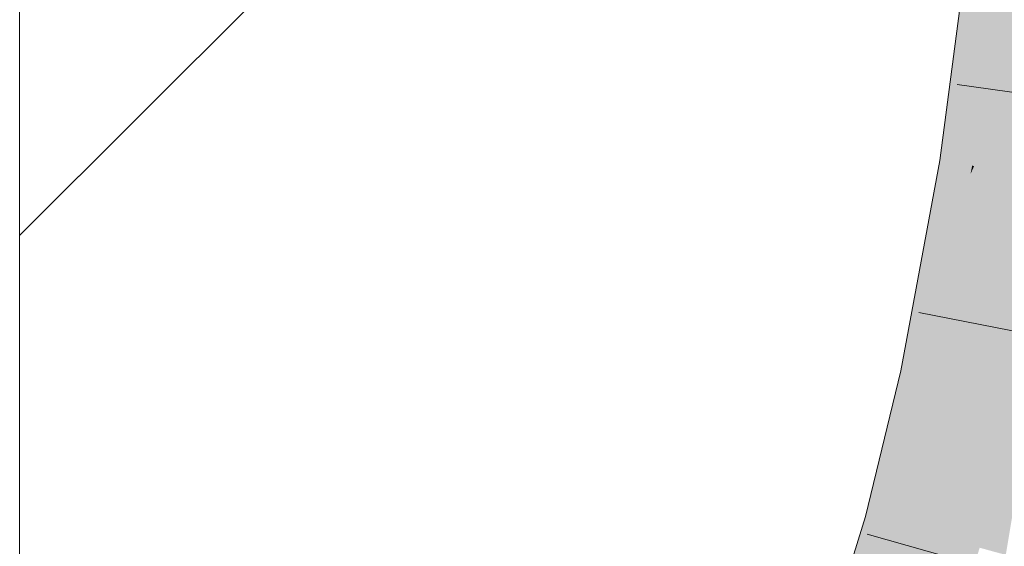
# Model space of a CAD drawing. Extents: x -620 to 300, y 62 to 1162.
# Tile 247 of 256: x 225.011 to 226.049, y 854.87 to 855.426. Entities that reach past the tile are written whole.
import ezdxf

# ---------------------------------------------------------------- set-up
doc = ezdxf.new("R2010")
doc.units = 0
doc.layers.get('0').update_dxf_attribs({"lineweight": 13})
doc.layers.add('E_Detail_Linie_Text_Bem', color=7, linetype='Continuous', lineweight=13)
for name, color, linetype, lineweight, true_color in [('E_Detail_Wandschraffur', 7, 'Continuous', 5, 0xc0c0c0), ('E_Leerrohr 25-A06G94ES8I', 7, 'Continuous', 9, 0xff8000), ('E_Leerrohr 25-Shading', 7, 'Continuous', 9, 0xff8000)]:
    doc.layers.add(name, color=color, linetype=linetype, lineweight=lineweight, true_color=true_color)

# ---------------------------------------------------------------- blocks, each defined once
blk = doc.blocks.new('Shading-A06G94358I', base_point=(225.3436, 853.8696))
at = {"layer": 'E_Leerrohr 25-Shading', "color": 43, "true_color": 0xd7ab7f}
for points in [[(226.0246, 855.5107), (226.0125, 855.512), (225.9849, 855.2768), (225.9815, 855.2773)], [(226.0299, 855.5101), (226.0246, 855.5107), (225.9892, 855.2761), (225.9849, 855.2768)], [(226.0299, 855.5101), (225.9892, 855.2761), (226.0443, 855.5085), (226.0082, 855.2731)], [(226.0443, 855.5085), (226.0082, 855.2731), (226.0471, 855.5082), (226.0123, 855.2725)], [(226.0471, 855.5082), (226.0123, 855.2725), (226.0489, 855.5081), (226.0156, 855.2719)], [(226.0156, 855.2719), (226.0177, 855.2716), (226.0489, 855.5081)], [(225.9892, 855.2761), (225.9849, 855.2768), (225.9541, 855.1294), (225.9683, 855.2062)], [(225.9892, 855.2761), (225.9541, 855.1294), (226.0082, 855.2731), (225.9984, 855.2285)], [(225.9849, 855.2768), (225.9815, 855.2773), (225.9683, 855.2062)], [(226.0138, 855.2629), (225.9699, 855.0494), (226.0177, 855.2716), (225.9739, 855.0486)], [(225.9739, 855.0486), (225.9763, 855.0482), (226.0177, 855.2716)], [(226.0082, 855.2731), (225.9984, 855.2285), (226.0123, 855.2725), (226.007, 855.2477)], [(226.0123, 855.2725), (226.007, 855.2477), (226.0156, 855.2719), (226.0138, 855.2629)], [(226.0138, 855.2629), (226.0177, 855.2716), (226.0156, 855.2719)], [(225.965, 855.0505), (225.9699, 855.0494), (226.007, 855.2477), (226.0138, 855.2629)], [(226.007, 855.2477), (225.9984, 855.2285), (225.965, 855.0505), (225.9597, 855.0516)], [(225.9984, 855.2285), (225.9541, 855.1294), (225.9597, 855.0516), (225.9404, 855.0557)], [(225.9404, 855.0557), (225.9029, 854.9018), (225.9597, 855.0516), (225.9153, 854.8984)], [(225.9597, 855.0516), (225.9153, 854.8984), (225.965, 855.0505), (225.9214, 854.8967)], [(225.965, 855.0505), (225.9214, 854.8967), (225.9699, 855.0494), (225.9272, 854.8951)], [(225.9699, 855.0494), (225.9272, 854.8951), (225.9739, 855.0486), (225.9324, 854.8937)], [(225.9739, 855.0486), (225.9324, 854.8937), (225.9763, 855.0482), (225.9364, 854.8926)], [(225.9364, 854.8926), (225.9382, 854.8921), (225.9763, 855.0482)], [(225.9029, 854.9018), (225.8588, 854.7573), (225.9153, 854.8984), (225.8632, 854.7557)], [(225.9153, 854.8984), (225.8632, 854.7557), (225.9214, 854.8967), (225.8698, 854.7535)], [(225.9214, 854.8967), (225.8698, 854.7535), (225.9272, 854.8951), (225.8765, 854.7512)], [(225.9272, 854.8951), (225.8765, 854.7512), (225.9324, 854.8937), (225.8828, 854.749)], [(225.9324, 854.8937), (225.8828, 854.749), (225.9364, 854.8926), (225.8883, 854.7472)], [(225.9364, 854.8926), (225.8883, 854.7472), (225.9382, 854.8921), (225.8917, 854.746)], [(225.8917, 854.746), (225.8934, 854.7454), (225.9382, 854.8921)]]:
    blk.add_solid(points, dxfattribs=at)
at = {"layer": 'E_Leerrohr 25-Shading', "color": 31, "true_color": 0xfabd7f}
for points in [[(226.0177, 855.2716), (226.105, 855.2578), (226.0489, 855.5081), (226.1367, 855.4984)], [(225.9763, 855.0482), (226.0628, 855.03), (226.0177, 855.2716), (226.105, 855.2578)], [(225.9382, 854.8921), (226.0235, 854.8688), (225.9763, 855.0482), (226.0628, 855.03)], [(226.0628, 855.03), (226.0235, 854.8688), (226.0279, 854.8676)], [(226.038, 854.8648), (226.0687, 855.0287), (226.0279, 854.8676), (226.0628, 855.03)], [(226.0511, 854.8613), (226.0785, 855.0267), (226.038, 854.8648), (226.0687, 855.0287)], [(225.8934, 854.7454), (225.9771, 854.7169), (225.9382, 854.8921), (226.0235, 854.8688)]]:
    blk.add_solid(points, dxfattribs=at)
blk = doc.blocks.new('Referenz-A06G94EW8I')
at = {"layer": 'E_Detail_Linie_Text_Bem', "linetype": 'Continuous', "ltscale": 0.13}
blk.add_line((225.0108, 853.626), (225.0108, 881.626), dxfattribs=at)
at = {"layer": 'E_Detail_Wandschraffur', "linetype": 'ByBlock', "ltscale": 0.13}
blk.add_line((225.0108, 855.1981), (226.0021, 856.1894), dxfattribs=at)
at = {"layer": 'E_Leerrohr 25-A06G94ES8I', "linetype": 'Continuous', "ltscale": 0.13}
for p, q in [((225.9815, 855.2773), (226.0125, 855.512)), ((226.2323, 855.3246), (225.9996, 855.3575)), ((225.9404, 855.0556), (225.9815, 855.2773)), ((226.1901, 855.0721), (225.9594, 855.117)), ((225.9029, 854.9018), (225.9404, 855.0556)), ((225.8588, 854.7572), (225.9029, 854.9018)), ((226.1312, 854.8193), (225.905, 854.883))]:
    blk.add_line(p, q, dxfattribs=at)

msp = doc.modelspace()

# ---------------------------------------------------------------- block references
at = {"color": 8, "lineweight": 25, "ltscale": 0.25, "true_color": 0x808080}
msp.add_blockref('Referenz-A06G94EW8I', (0, 0), dxfattribs=at)
msp.add_blockref('Shading-A06G94358I', (225.3436, 853.8696))

doc.saveas('drawing.dxf')
